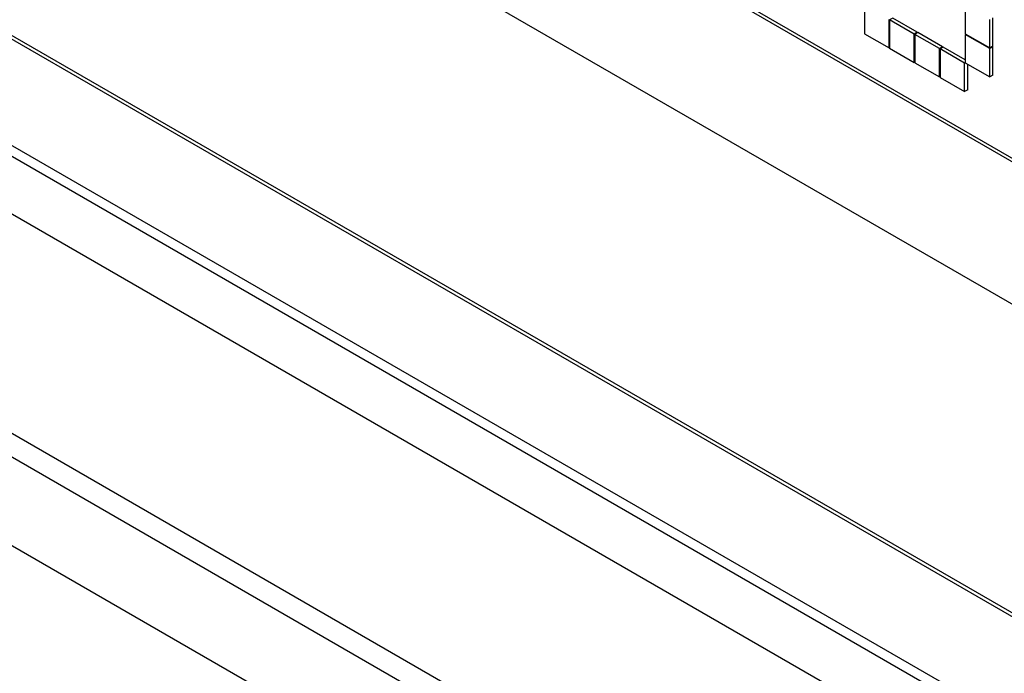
# Model space of a CAD drawing. Header units: millimetres. Extents: x 0 to 4200, y 0 to 2970.
# Tile 60 of 75: x 3106 to 3128, y 2199 to 2214. Entities that reach past the tile are written whole.
import ezdxf

# ---------------------------------------------------------------- set-up
doc = ezdxf.new("R2010")
doc.units = ezdxf.units.MM
doc.header["$LTSCALE"] = 10

msp = doc.modelspace()

# ---------------------------------------------------------------- linework, layer by layer
at = {"color": 7, "linetype": 'Continuous', "lineweight": 25}
for p, q in [((2927.492, 2307.338), (3321.351, 2079.968)), ((2929.193, 2305.814), (3320.312, 2080.026)), ((2968.186, 2281.269), (3321.161, 2077.501)), ((3050.606, 2242.887), (3198.957, 2157.246)), ((3199.077, 2156.923), (3050.655, 2242.605)), ((3198.632, 2155.855), (3050.21, 2241.537)), ((3094.389, 2230.521), (3154.07, 2196.069)), ((3094.46, 2230.562), (3154.07, 2196.15)), ((3093.998, 2227.469), (3154.372, 2192.616)), ((3087.319, 2224.143), (3162.244, 2180.89)), ((3087.39, 2224.184), (3162.315, 2180.931)), ((3125.008, 2214.481), (3125.008, 2213.828)), ((3127.327, 2214.481), (3127.327, 2213.828)), ((3125.659, 2214.187), (3125.588, 2214.146)), ((3126.224, 2213.861), (3125.659, 2214.187)), ((3127.964, 2213.542), (3127.964, 2214.196)), ((3125.574, 2213.501), (3125.574, 2214.155)), ((3125.588, 2214.146), (3125.588, 2213.493)), ((3126.154, 2213.82), (3125.588, 2214.146)), ((3127.893, 2213.502), (3127.893, 2214.155)), ((3125.008, 2213.828), (3125.574, 2213.501)), ((3126.224, 2213.861), (3126.154, 2213.82)), ((3126.154, 2213.167), (3126.154, 2213.82)), ((3126.238, 2213.852), (3126.168, 2213.812)), ((3126.168, 2213.812), (3126.168, 2213.158)), ((3126.733, 2213.485), (3126.168, 2213.812)), ((3126.224, 2213.844), (3126.224, 2213.861)), ((3126.804, 2213.526), (3126.238, 2213.852)), ((3127.327, 2213.828), (3127.893, 2213.502)), ((3127.341, 2213.82), (3127.327, 2213.812)), ((3127.327, 2213.812), (3127.327, 2213.159)), ((3127.893, 2213.485), (3127.327, 2213.812)), ((3125.588, 2213.509), (3125.574, 2213.501)), ((3125.588, 2213.493), (3126.154, 2213.167)), ((3126.804, 2213.526), (3126.733, 2213.485)), ((3126.733, 2212.832), (3126.733, 2213.485)), ((3126.818, 2213.518), (3126.748, 2213.477)), ((3126.804, 2213.51), (3126.804, 2213.526)), ((3127.327, 2213.224), (3126.818, 2213.518)), ((3127.964, 2213.542), (3127.893, 2213.502)), ((3127.964, 2213.526), (3127.893, 2213.485)), ((3127.893, 2212.832), (3127.893, 2213.485)), ((3127.964, 2213.526), (3127.95, 2213.534)), ((3127.964, 2212.873), (3127.964, 2213.526)), ((3126.748, 2213.477), (3126.748, 2212.824)), ((3127.313, 2213.15), (3126.748, 2213.477)), ((3126.168, 2213.175), (3126.154, 2213.167)), ((3126.168, 2213.158), (3126.733, 2212.832)), ((3127.327, 2213.159), (3127.313, 2213.15)), ((3127.313, 2212.497), (3127.313, 2213.15)), ((3127.327, 2213.159), (3127.893, 2212.832)), ((3127.384, 2212.538), (3127.384, 2213.126)), ((3126.748, 2212.84), (3126.733, 2212.832)), ((3126.748, 2212.824), (3127.313, 2212.497)), ((3127.964, 2212.873), (3127.893, 2212.832)), ((3127.384, 2212.538), (3127.313, 2212.497))]:
    msp.add_line(p, q, dxfattribs=at)

doc.saveas('drawing.dxf')
